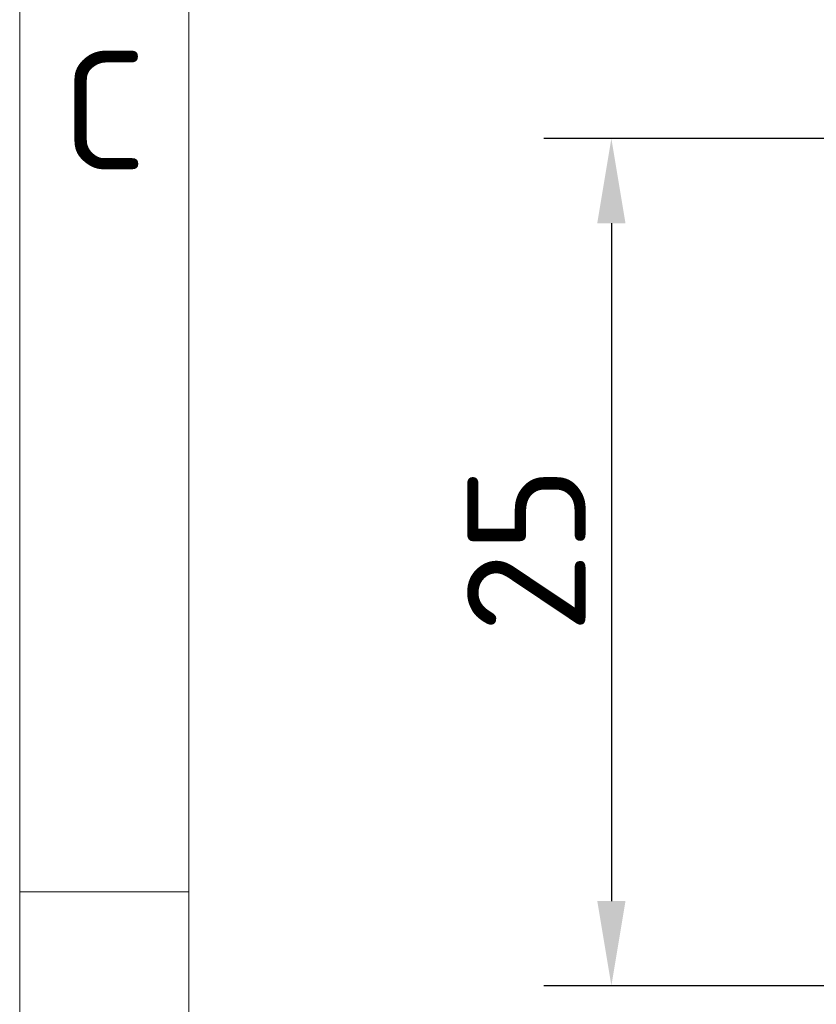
# Model space of a CAD drawing. Header units: millimetres. Extents: x 5 to 415, y 5 to 292.
# Tile 12 of 123: x 5 to 29, y 145 to 174. Entities that reach past the tile are written whole.
import ezdxf

# ---------------------------------------------------------------- set-up
doc = ezdxf.new("R2010")
doc.units = ezdxf.units.MM
doc.layers.add('Bemaßung (ISO)', color=7, linetype='Continuous', lineweight=25)
doc.layers.add('Rahmen (ISO)', color=7, linetype='Continuous', lineweight=70)
doc.styles.add('Bezeichnungstext (ISO)', font='isocpeur.ttf')
doc.styles.add('Notiztext (ISO)', font='isocpeur.ttf')
doc.dimstyles.new('Standard (ISO)', dxfattribs={"dimtxt": 3.5, "dimasz": 2.5, "dimexe": 2, "dimexo": 0, "dimgap": 0.762, "dimtad": 1, "dimtoh": 1, "dimdec": 8, "dimdsep": 46, "dimtxsty": 'Notiztext (ISO)', "dimcen": 0.09, "dimdle": 10, "dimclrd": 256, "dimclre": 256, "dimclrt": 256, "dimadec": 6, "dimazin": 2, "dimtfac": 0.514286, "dimtdec": 3, "dimtmove": 0, "dimatfit": 3, "dimfxl": 1, "dimtolj": 1, "dimlwd": -1, "dimlwe": -1, "dimarcsym": 0})

# ---------------------------------------------------------------- blocks, each defined once
blk = doc.blocks.new('Ränder Basler-A3')
at = {"layer": 'Rahmen (ISO)', "color": 7, "lineweight": 18}
blk.add_line((5, 5), (5, 292), dxfattribs=at)
at = {"layer": 'Rahmen (ISO)', "lineweight": 18}
for p, q in [((10, 194.667), (10, 148.5)), ((10, 148.5), (10, 102.333))]:
    blk.add_line(p, q, dxfattribs=at)
at = {"layer": 'Rahmen (ISO)', "color": 7, "linetype": 'Continuous', "lineweight": 18}
blk.add_line((10, 148.5), (5, 148.5), dxfattribs=at)
at = {"layer": 'Rahmen (ISO)', "insert": (7.5, 171.583), "char_height": 3.5, "attachment_point": 5, "style": 'Bezeichnungstext (ISO)'}
blk.add_mtext('\\fISOCPEUR|b0|i0;{\\H3.5000;C}', dxfattribs=at)
blk = doc.blocks.new('*D10')
at = {"layer": 'Bemaßung (ISO)', "transparency": 16777216}
for p, q in [((54.343, 170.747), (20.488, 170.747)), ((22.488, 168.247), (22.488, 148.223)), ((54.343, 145.723), (20.488, 145.723))]:
    blk.add_line(p, q, dxfattribs=at)
for points in [[(22.071, 168.247), (22.905, 168.247), (22.488, 170.747)], [(22.071, 148.223), (22.905, 148.223), (22.488, 145.723)]]:
    blk.add_solid(points, dxfattribs=at)
at = {"layer": 'Defpoints', "color": 0, "transparency": 16777216}
for p in [(54.343, 170.747), (22.488, 145.723), (54.343, 145.723)]:
    blk.add_point(p, dxfattribs=at)
at = {"layer": 'Bemaßung (ISO)', "transparency": 16777216, "insert": (18.226, 156.135), "char_height": 3.5, "attachment_point": 1, "rotation": 90, "style": 'Notiztext (ISO)'}
blk.add_mtext('\\A1;25', dxfattribs=at)

msp = doc.modelspace()

# ---------------------------------------------------------------- block references
msp.add_blockref('Ränder Basler-A3', (0, 0))

# ---------------------------------------------------------------- dimensions: what is measured, and where the dimension line sits
at = {"layer": 'Bemaßung (ISO)'}
dim = msp.add_linear_dim(base=(22.4879899, 145.7226528), p1=(54.3427636, 170.74734497), p2=(54.34276618, 145.7226528), angle=90, dimstyle='Standard (ISO)', override={"dimgap": 0.762, "dimtoh": 0, "dimdec": 1, "dimtol": 0, "dimlim": 0, "dimtp": 0, "dimtm": 0, "dimtdec": 3, "dimtofl": 0, "dimatfit": 1}, dxfattribs=at)
dim.commit()
dim.dimension.update_dxf_attribs({"geometry": '*D10', "text_midpoint": (22.4879899, 158.23499889), "dimtype": 160})

doc.saveas('drawing.dxf')
